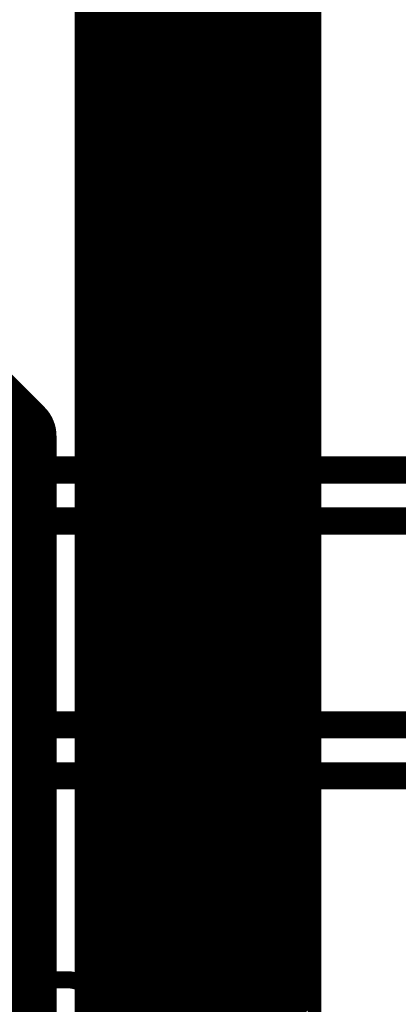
# Model space of a CAD drawing. Extents: x -13 to 79, y -40 to 78.
# Tile 82 of 96: x 39.4 to 42.23, y 33.22 to 40.58. Entities that reach past the tile are written whole.
import ezdxf

# ---------------------------------------------------------------- set-up
doc = ezdxf.new("R2010")
doc.units = 0
for name, color, linetype in [('1', 22, 'CONTINUOUS'), ('16', 175, 'CONTINUOUS'), ('18', 82, 'CONTINUOUS'), ('21', 253, 'CONTINUOUS'), ('22', 140, 'CONTINUOUS')]:
    doc.layers.add(name, color=color, linetype=linetype)

# ---------------------------------------------------------------- blocks, each defined once
blk = doc.blocks.new('ROUNDV')
at = {"const_width": 0.5}
blk.add_lwpolyline([(0, -0.25, 1), (0, 0.25, 1), (0, -0.25)], format="xyb", dxfattribs=at)

msp = doc.modelspace()

# ---------------------------------------------------------------- linework, layer by layer
at = {"layer": '1', "const_width": 0.6096}
for points in [[(38.1, 38.735), (39.37, 37.465)], [(39.37, 37.465), (39.37, 30.4165)]]:
    msp.add_lwpolyline(points, dxfattribs=at)
at = {"layer": '1', "const_width": 0.3048}
for points in [[(39.5224, 37.465, 1), (39.2176, 37.465)], [(39.2622, 37.3572, 1), (39.4778, 37.5728)]]:
    msp.add_lwpolyline(points, format="xyb", dxfattribs=at)
at = {"layer": '16', "const_width": 0.2032}
for points in [[(35.1155, 37.211), (60.071, 37.211)], [(35.306, 36.83), (60.2615, 36.83)], [(50.3555, 35.306), (37.4015, 35.306)], [(37.592, 34.925), (50.165, 34.925)]]:
    msp.add_lwpolyline(points, dxfattribs=at)
at = {"layer": '21', "const_width": 0.1016}
for points in [[(39.8606, 40.6028), (41.602, 42.3442)], [(39.8606, 40.4614), (41.602, 42.2028)], [(39.8606, 40.32), (41.602, 42.0614)], [(39.8606, 40.1786), (41.602, 41.9199)], [(39.8606, 40.0371), (41.602, 41.7785)], [(39.8606, 39.8957), (41.602, 41.6371)], [(39.8606, 39.7543), (41.602, 41.4957)], [(39.8606, 39.6129), (41.602, 41.3542)], [(39.8606, 39.4715), (41.602, 41.2128)], [(39.8606, 39.33), (41.602, 41.0714)], [(39.8606, 39.1886), (41.602, 40.93)], [(39.8606, 39.0472), (41.602, 40.7886)], [(39.8606, 40.6028), (39.8606, 40.7443)], [(39.8606, 38.9058), (41.602, 40.6471)], [(39.8606, 40.4614), (39.8606, 40.6028)], [(41.602, 40.6471), (41.602, 40.5057)], [(39.8606, 38.7644), (41.602, 40.5057)], [(41.602, 40.5057), (41.602, 40.3643)], [(39.8606, 40.32), (39.8606, 40.4614)], [(39.8606, 38.6229), (41.602, 40.3643)], [(41.602, 40.3643), (41.602, 40.2229)], [(39.8606, 40.1786), (39.8606, 40.32)], [(39.8606, 38.4815), (41.602, 40.2229)], [(41.602, 40.2229), (41.602, 40.0815)], [(39.8606, 40.0371), (39.8606, 40.1786)], [(39.8606, 38.3401), (41.602, 40.0815)], [(41.602, 40.0815), (41.602, 39.94)], [(39.8606, 39.8957), (39.8606, 40.0371)], [(39.8606, 38.1987), (41.602, 39.94)], [(41.602, 39.94), (41.602, 39.7986)], [(39.8606, 39.7543), (39.8606, 39.8957)], [(39.8606, 38.0572), (41.602, 39.7986)], [(41.602, 39.7986), (41.602, 39.6572)], [(39.8606, 39.6129), (39.8606, 39.7543)], [(39.8606, 37.9158), (41.602, 39.6572)], [(41.602, 39.6572), (41.602, 39.5158)], [(39.8606, 39.4715), (39.8606, 39.6129)], [(39.8606, 37.7744), (41.602, 39.5158)], [(41.602, 39.5158), (41.602, 39.3743)], [(39.8606, 39.33), (39.8606, 39.4715)], [(39.8606, 37.633), (41.602, 39.3743)], [(39.8606, 39.1886), (39.8606, 39.33)], [(41.602, 39.3743), (41.602, 39.2329)], [(39.8606, 37.4916), (41.602, 39.2329)], [(39.8606, 39.0472), (39.8606, 39.1886)], [(41.602, 39.2329), (41.602, 39.0915)], [(39.8606, 37.3501), (41.602, 39.0915)], [(39.8606, 38.9058), (39.8606, 39.0472)], [(41.602, 39.0915), (41.602, 38.9501)], [(39.8606, 37.2087), (41.602, 38.9501)], [(39.8606, 38.7644), (39.8606, 38.9058)], [(41.602, 38.9501), (41.602, 38.8087)], [(39.8606, 37.0673), (41.602, 38.8087)], [(39.8606, 38.6229), (39.8606, 38.7644)], [(41.602, 38.8087), (41.602, 38.6672)], [(39.8606, 36.9259), (41.602, 38.6672)], [(41.602, 38.6672), (41.602, 38.5258)], [(39.8606, 38.4815), (39.8606, 38.6229)], [(39.8606, 36.7844), (41.602, 38.5258)], [(41.602, 38.5258), (41.602, 38.3844)], [(39.8606, 38.3401), (39.8606, 38.4815)], [(39.8606, 36.643), (41.602, 38.3844)], [(41.602, 38.3844), (41.602, 38.243)], [(39.8606, 38.1987), (39.8606, 38.3401)], [(39.8606, 36.5016), (41.602, 38.243)], [(41.602, 38.243), (41.602, 38.1016)], [(39.8606, 38.0572), (39.8606, 38.1987)], [(39.8606, 36.3602), (41.602, 38.1016)], [(41.602, 38.1016), (41.602, 37.9601)], [(39.8606, 37.9158), (39.8606, 38.0572)], [(39.8606, 36.2188), (41.602, 37.9601)], [(41.602, 37.9601), (41.602, 37.8187)], [(39.8606, 37.7744), (39.8606, 37.9158)], [(39.8606, 36.0773), (41.602, 37.8187)], [(41.602, 37.8187), (41.602, 37.6773)], [(39.8606, 37.633), (39.8606, 37.7744)], [(39.8606, 35.9359), (41.602, 37.6773)], [(39.8606, 37.4916), (39.8606, 37.633)], [(41.602, 37.6773), (41.602, 37.5359)], [(39.8606, 35.7945), (41.602, 37.5359)], [(39.8606, 37.3501), (39.8606, 37.4916)], [(41.602, 37.5359), (41.602, 37.3944)], [(39.8606, 35.6531), (41.602, 37.3944)], [(39.8606, 37.2087), (39.8606, 37.3501)], [(41.602, 37.3944), (41.602, 37.253)], [(39.8606, 35.5117), (41.602, 37.253)], [(39.8606, 37.0673), (39.8606, 37.2087)], [(41.602, 37.253), (41.602, 37.1116)], [(39.8606, 35.3702), (41.602, 37.1116)], [(39.8606, 36.9259), (39.8606, 37.0673)], [(41.602, 37.1116), (41.602, 36.9702)], [(39.8606, 35.2288), (41.602, 36.9702)], [(41.602, 36.9702), (41.602, 36.8288)], [(39.8606, 36.7844), (39.8606, 36.9259)], [(39.8606, 35.0874), (41.602, 36.8288)], [(41.602, 36.8288), (41.602, 36.6873)], [(39.8606, 36.643), (39.8606, 36.7844)], [(39.8606, 34.946), (41.602, 36.6873)], [(41.602, 36.6873), (41.602, 36.5459)], [(39.8606, 36.5016), (39.8606, 36.643)], [(39.8606, 34.8045), (41.602, 36.5459)], [(41.602, 36.5459), (41.602, 36.4045)], [(39.8606, 36.3602), (39.8606, 36.5016)], [(39.8606, 34.6631), (41.602, 36.4045)], [(41.602, 36.4045), (41.602, 36.2631)], [(39.8606, 36.2188), (39.8606, 36.3602)], [(39.8606, 34.5217), (41.602, 36.2631)], [(41.602, 36.2631), (41.602, 36.1217)], [(39.8606, 36.0773), (39.8606, 36.2188)], [(39.8606, 34.3803), (41.602, 36.1217)], [(41.602, 36.1217), (41.602, 35.9802)], [(39.8606, 35.9359), (39.8606, 36.0773)], [(39.8606, 34.2389), (41.602, 35.9802)], [(41.602, 35.9802), (41.602, 35.8388)], [(39.8606, 35.7945), (39.8606, 35.9359)], [(39.8606, 34.0974), (41.602, 35.8388)], [(39.8606, 35.6531), (39.8606, 35.7945)], [(41.602, 35.8388), (41.602, 35.6974)], [(39.8606, 33.956), (41.602, 35.6974)], [(39.8606, 35.5117), (39.8606, 35.6531)], [(41.602, 35.6974), (41.602, 35.556)], [(39.8606, 33.8146), (41.602, 35.556)], [(39.8606, 35.3702), (39.8606, 35.5117)], [(41.602, 35.556), (41.602, 35.4145)], [(39.8606, 33.6732), (41.602, 35.4145)], [(39.8606, 35.2288), (39.8606, 35.3702)], [(41.602, 35.4145), (41.602, 35.2731)], [(39.8606, 33.5318), (41.602, 35.2731)], [(39.8606, 35.0874), (39.8606, 35.2288)], [(41.602, 35.2731), (41.602, 35.1317)], [(39.8606, 33.3903), (41.602, 35.1317)], [(41.602, 35.1317), (41.602, 34.9903)], [(39.8606, 34.946), (39.8606, 35.0874)], [(39.8606, 33.2489), (41.602, 34.9903)], [(41.602, 34.9903), (41.602, 34.8489)], [(39.8606, 34.8045), (39.8606, 34.946)], [(39.8606, 33.1075), (41.602, 34.8489)], [(41.602, 34.8489), (41.602, 34.7074)], [(39.8606, 34.6631), (39.8606, 34.8045)], [(39.8606, 32.9661), (41.602, 34.7074)], [(41.602, 34.7074), (41.602, 34.566)], [(39.8606, 34.5217), (39.8606, 34.6631)], [(39.8606, 32.8246), (41.602, 34.566)], [(41.602, 34.566), (41.602, 34.4246)], [(39.8606, 34.3803), (39.8606, 34.5217)], [(39.8606, 32.6832), (41.602, 34.4246)], [(41.602, 34.4246), (41.602, 34.2832)], [(39.8606, 34.2389), (39.8606, 34.3803)], [(39.8606, 32.5418), (41.602, 34.2832)], [(41.602, 34.2832), (41.602, 34.1418)], [(39.8606, 34.0974), (39.8606, 34.2389)], [(39.8606, 32.4004), (41.602, 34.1418)], [(41.602, 34.1418), (41.602, 34.0003)], [(39.8606, 33.956), (39.8606, 34.0974)], [(39.8606, 32.259), (41.602, 34.0003)], [(39.8606, 33.8146), (39.8606, 33.956)], [(41.602, 34.0003), (41.602, 33.8589)], [(39.8606, 32.1175), (41.602, 33.8589)], [(39.8606, 33.6732), (39.8606, 33.8146)], [(41.602, 33.8589), (41.602, 33.7175)], [(39.8606, 31.9761), (41.602, 33.7175)], [(39.8606, 33.5318), (39.8606, 33.6732)], [(41.602, 33.7175), (41.602, 33.5761)], [(39.8606, 31.8347), (41.602, 33.5761)], [(39.8606, 33.3903), (39.8606, 33.5318)], [(41.602, 33.5761), (41.602, 33.4347)], [(39.8606, 31.6933), (41.602, 33.4347)], [(39.8606, 33.2489), (39.8606, 33.3903)], [(41.602, 33.4347), (41.602, 33.2932)], [(39.8606, 31.5519), (41.602, 33.2932)], [(41.602, 33.2932), (41.602, 33.1518)], [(39.8606, 33.1075), (39.8606, 33.2489)]]:
    msp.add_lwpolyline(points, dxfattribs=at)
at = {"layer": '21'}
for points, const_width in [([(39.8352, 40.6028, 1), (39.886, 40.6028)], 0.0508), ([(39.8427, 40.6208, 1), (39.8786, 40.5849)], 0.0508), ([(41.6274, 40.5057, 1), (41.5766, 40.5057)], 0.0508), ([(41.62, 40.4878, 1), (41.584, 40.5237)], 0.0508), ([(39.886, 40.4614, 1), (39.8352, 40.4614)], 0.0508), ([(39.8427, 40.4794, 1), (39.8786, 40.4434)], 0.0508), ([(39.8352, 40.4614, 1), (39.886, 40.4614)], 0.0508), ([(41.5766, 40.5057, 1), (41.6274, 40.5057)], 0.0508), ([(41.6274, 40.3643, 1), (41.5766, 40.3643)], 0.0508), ([(41.62, 40.3463, 1), (41.584, 40.3823)], 0.0508), ([(39.886, 40.32, 1), (39.8352, 40.32)], 0.0508), ([(39.8352, 40.32, 1), (39.886, 40.32)], 0.0508), ([(39.8427, 40.3379, 1), (39.8786, 40.302)], 0.0508), ([(41.5766, 40.3643, 1), (41.6274, 40.3643)], 0.0508), ([(41.6274, 40.2229, 1), (41.5766, 40.2229)], 0.0508), ([(41.62, 40.2049, 1), (41.584, 40.2408)], 0.0508), ([(39.886, 40.1786, 1), (39.8352, 40.1786)], 0.0508), ([(39.8352, 40.1786, 1), (39.886, 40.1786)], 0.0508), ([(39.8427, 40.1965, 1), (39.8786, 40.1606)], 0.0508), ([(41.5766, 40.2229, 1), (41.6274, 40.2229)], 0.0508), ([(41.6274, 40.0815, 1), (41.5766, 40.0815)], 0.0508), ([(41.62, 40.0635, 1), (41.584, 40.0994)], 0.0508), ([(39.886, 40.0371, 1), (39.8352, 40.0371)], 0.0508), ([(39.8352, 40.0371, 1), (39.886, 40.0371)], 0.0508), ([(39.8427, 40.0551, 1), (39.8786, 40.0192)], 0.0508), ([(41.5766, 40.0815, 1), (41.6274, 40.0815)], 0.0508), ([(41.6274, 39.94, 1), (41.5766, 39.94)], 0.0508), ([(41.5766, 39.94, 1), (41.6274, 39.94)], 0.0508), ([(41.62, 39.9221, 1), (41.584, 39.958)], 0.0508), ([(39.886, 39.8957, 1), (39.8352, 39.8957)], 0.0508), ([(39.8352, 39.8957, 1), (39.886, 39.8957)], 0.0508), ([(39.8427, 39.9137, 1), (39.8786, 39.8778)], 0.0508), ([(41.6274, 39.7986, 1), (41.5766, 39.7986)], 0.0508), ([(41.5766, 39.7986, 1), (41.6274, 39.7986)], 0.0508), ([(41.62, 39.7806, 1), (41.584, 39.8166)], 0.0508), ([(39.886, 39.7543, 1), (39.8352, 39.7543)], 0.0508), ([(39.8427, 39.7723, 1), (39.8786, 39.7363)], 0.0508), ([(39.8352, 39.7543, 1), (39.886, 39.7543)], 0.0508), ([(41.6274, 39.6572, 1), (41.5766, 39.6572)], 0.0508), ([(41.5766, 39.6572, 1), (41.6274, 39.6572)], 0.0508), ([(41.62, 39.6392, 1), (41.584, 39.6752)], 0.0508), ([(39.886, 39.6129, 1), (39.8352, 39.6129)], 0.0508), ([(39.8352, 39.6129, 1), (39.886, 39.6129)], 0.0508), ([(39.8427, 39.6308, 1), (39.8786, 39.5949)], 0.0508), ([(41.6274, 39.5158, 1), (41.5766, 39.5158)], 0.0508), ([(41.5766, 39.5158, 1), (41.6274, 39.5158)], 0.0508), ([(41.62, 39.4978, 1), (41.584, 39.5337)], 0.0508), ([(39.886, 39.4715, 1), (39.8352, 39.4715)], 0.0508), ([(39.8352, 39.4715, 1), (39.886, 39.4715)], 0.0508), ([(39.8427, 39.4894, 1), (39.8786, 39.4535)], 0.0508), ([(39.886, 39.33, 1), (39.8352, 39.33)], 0.0508), ([(41.6274, 39.3743, 1), (41.5766, 39.3743)], 0.0508), ([(41.5766, 39.3743, 1), (41.6274, 39.3743)], 0.0508), ([(41.62, 39.3564, 1), (41.584, 39.3923)], 0.0508), ([(39.8352, 39.33, 1), (39.886, 39.33)], 0.0508), ([(39.8427, 39.348, 1), (39.8786, 39.3121)], 0.0508), ([(39.886, 39.1886, 1), (39.8352, 39.1886)], 0.0508), ([(39.8427, 39.2066, 1), (39.8786, 39.1706)], 0.0508), ([(41.6274, 39.2329, 1), (41.5766, 39.2329)], 0.0508), ([(41.5766, 39.2329, 1), (41.6274, 39.2329)], 0.0508), ([(41.62, 39.215, 1), (41.584, 39.2509)], 0.0508), ([(39.8352, 39.1886, 1), (39.886, 39.1886)], 0.0508), ([(39.886, 39.0472, 1), (39.8352, 39.0472)], 0.0508), ([(39.8427, 39.0652, 1), (39.8786, 39.0292)], 0.0508), ([(41.6274, 39.0915, 1), (41.5766, 39.0915)], 0.0508), ([(41.5766, 39.0915, 1), (41.6274, 39.0915)], 0.0508), ([(41.62, 39.0735, 1), (41.584, 39.1095)], 0.0508), ([(39.8352, 39.0472, 1), (39.886, 39.0472)], 0.0508), ([(39.886, 38.9058, 1), (39.8352, 38.9058)], 0.0508), ([(39.8427, 38.9237, 1), (39.8786, 38.8878)], 0.0508), ([(41.6274, 38.9501, 1), (41.5766, 38.9501)], 0.0508), ([(41.5766, 38.9501, 1), (41.6274, 38.9501)], 0.0508), ([(41.62, 38.9321, 1), (41.584, 38.968)], 0.0508), ([(39.8352, 38.9058, 1), (39.886, 38.9058)], 0.0508), ([(39.886, 38.7644, 1), (39.8352, 38.7644)], 0.0508), ([(39.8352, 38.7644, 1), (39.886, 38.7644)], 0.0508), ([(39.8427, 38.7823, 1), (39.8786, 38.7464)], 0.0508), ([(41.6274, 38.8087, 1), (41.5766, 38.8087)], 0.0508), ([(41.5766, 38.8087, 1), (41.6274, 38.8087)], 0.0508), ([(41.62, 38.7907, 1), (41.584, 38.8266)], 0.0508), ([(41.6274, 38.6672, 1), (41.5766, 38.6672)], 0.0508), ([(41.62, 38.6493, 1), (41.584, 38.6852)], 0.0508), ([(39.886, 38.6229, 1), (39.8352, 38.6229)], 0.0508), ([(39.8352, 38.6229, 1), (39.886, 38.6229)], 0.0508), ([(39.8427, 38.6409, 1), (39.8786, 38.605)], 0.0508), ([(41.5766, 38.6672, 1), (41.6274, 38.6672)], 0.0508), ([(41.6274, 38.5258, 1), (41.5766, 38.5258)], 0.0508), ([(41.62, 38.5079, 1), (41.584, 38.5438)], 0.0508), ([(39.886, 38.4815, 1), (39.8352, 38.4815)], 0.0508), ([(39.8427, 38.4995, 1), (39.8786, 38.4635)], 0.0508), ([(39.8352, 38.4815, 1), (39.886, 38.4815)], 0.0508), ([(41.5766, 38.5258, 1), (41.6274, 38.5258)], 0.0508), ([(41.6274, 38.3844, 1), (41.5766, 38.3844)], 0.0508), ([(41.62, 38.3664, 1), (41.584, 38.4024)], 0.0508), ([(39.886, 38.3401, 1), (39.8352, 38.3401)], 0.0508), ([(39.8352, 38.3401, 1), (39.886, 38.3401)], 0.0508), ([(39.8427, 38.358, 1), (39.8786, 38.3221)], 0.0508), ([(41.5766, 38.3844, 1), (41.6274, 38.3844)], 0.0508), ([(41.6274, 38.243, 1), (41.5766, 38.243)], 0.0508), ([(41.62, 38.225, 1), (41.584, 38.2609)], 0.0508), ([(39.886, 38.1987, 1), (39.8352, 38.1987)], 0.0508), ([(39.8352, 38.1987, 1), (39.886, 38.1987)], 0.0508), ([(39.8427, 38.2166, 1), (39.8786, 38.1807)], 0.0508), ([(41.5766, 38.243, 1), (41.6274, 38.243)], 0.0508), ([(41.6274, 38.1016, 1), (41.5766, 38.1016)], 0.0508), ([(41.5766, 38.1016, 1), (41.6274, 38.1016)], 0.0508), ([(41.62, 38.0836, 1), (41.584, 38.1195)], 0.0508), ([(39.886, 38.0572, 1), (39.8352, 38.0572)], 0.0508), ([(39.8352, 38.0572, 1), (39.886, 38.0572)], 0.0508), ([(39.8427, 38.0752, 1), (39.8786, 38.0393)], 0.0508), ([(41.6274, 37.9601, 1), (41.5766, 37.9601)], 0.0508), ([(41.5766, 37.9601, 1), (41.6274, 37.9601)], 0.0508), ([(41.62, 37.9422, 1), (41.584, 37.9781)], 0.0508), ([(39.886, 37.9158, 1), (39.8352, 37.9158)], 0.0508), ([(39.8352, 37.9158, 1), (39.886, 37.9158)], 0.0508), ([(39.8427, 37.9338, 1), (39.8786, 37.8979)], 0.0508), ([(41.6274, 37.8187, 1), (41.5766, 37.8187)], 0.0508), ([(41.5766, 37.8187, 1), (41.6274, 37.8187)], 0.0508), ([(41.62, 37.8007, 1), (41.584, 37.8367)], 0.0508), ([(39.886, 37.7744, 1), (39.8352, 37.7744)], 0.0508), ([(39.8427, 37.7924, 1), (39.8786, 37.7564)], 0.0508), ([(39.8352, 37.7744, 1), (39.886, 37.7744)], 0.0508), ([(39.886, 37.633, 1), (39.8352, 37.633)], 0.0508), ([(41.6274, 37.6773, 1), (41.5766, 37.6773)], 0.0508), ([(41.5766, 37.6773, 1), (41.6274, 37.6773)], 0.0508), ([(41.62, 37.6593, 1), (41.584, 37.6953)], 0.0508), ([(39.8352, 37.633, 1), (39.886, 37.633)], 0.0508), ([(39.8427, 37.6509, 1), (39.8786, 37.615)], 0.0508), ([(39.886, 37.4916, 1), (39.8352, 37.4916)], 0.0508), ([(41.6274, 37.5359, 1), (41.5766, 37.5359)], 0.0508), ([(41.5766, 37.5359, 1), (41.6274, 37.5359)], 0.0508), ([(41.62, 37.5179, 1), (41.584, 37.5538)], 0.0508), ([(39.8352, 37.4916, 1), (39.886, 37.4916)], 0.0508), ([(39.8427, 37.5095, 1), (39.8786, 37.4736)], 0.0508), ([(39.886, 37.3501, 1), (39.8352, 37.3501)], 0.0508), ([(39.8427, 37.3681, 1), (39.8786, 37.3322)], 0.0508), ([(41.6274, 37.3944, 1), (41.5766, 37.3944)], 0.0508), ([(41.5766, 37.3944, 1), (41.6274, 37.3944)], 0.0508), ([(41.62, 37.3765, 1), (41.584, 37.4124)], 0.0508), ([(39.8352, 37.3501, 1), (39.886, 37.3501)], 0.0508), ([(39.886, 37.2087, 1), (39.8352, 37.2087)], 0.0508), ([(39.8427, 37.2267, 1), (39.8786, 37.1907)], 0.0508), ([(41.6274, 37.253, 1), (41.5766, 37.253)], 0.0508), ([(41.5766, 37.253, 1), (41.6274, 37.253)], 0.0508), ([(41.62, 37.2351, 1), (41.584, 37.271)], 0.0508), ([(39.8352, 37.2087, 1), (39.886, 37.2087)], 0.0508), ([(39.886, 37.0673, 1), (39.8352, 37.0673)], 0.0508), ([(39.8427, 37.0853, 1), (39.8786, 37.0493)], 0.0508), ([(41.6274, 37.1116, 1), (41.5766, 37.1116)], 0.0508), ([(41.5766, 37.1116, 1), (41.6274, 37.1116)], 0.0508), ([(41.62, 37.0936, 1), (41.584, 37.1296)], 0.0508), ([(39.8352, 37.0673, 1), (39.886, 37.0673)], 0.0508), ([(41.6274, 36.9702, 1), (41.5766, 36.9702)], 0.0508), ([(41.62, 36.9522, 1), (41.584, 36.9881)], 0.0508), ([(39.886, 36.9259, 1), (39.8352, 36.9259)], 0.0508), ([(39.8352, 36.9259, 1), (39.886, 36.9259)], 0.0508), ([(39.8427, 36.9438, 1), (39.8786, 36.9079)], 0.0508), ([(41.5766, 36.9702, 1), (41.6274, 36.9702)], 0.0508), ([(41.6274, 36.8288, 1), (41.5766, 36.8288)], 0.0508), ([(41.62, 36.8108, 1), (41.584, 36.8467)], 0.0508), ([(39.886, 36.7844, 1), (39.8352, 36.7844)], 0.0508), ([(39.8352, 36.7844, 1), (39.886, 36.7844)], 0.0508), ([(39.8427, 36.8024, 1), (39.8786, 36.7665)], 0.0508), ([(41.5766, 36.8288, 1), (41.6274, 36.8288)], 0.0508), ([(41.6274, 36.6873, 1), (41.5766, 36.6873)], 0.0508), ([(41.62, 36.6694, 1), (41.584, 36.7053)], 0.0508), ([(39.886, 36.643, 1), (39.8352, 36.643)], 0.0508), ([(39.8352, 36.643, 1), (39.886, 36.643)], 0.0508), ([(39.8427, 36.661, 1), (39.8786, 36.6251)], 0.0508), ([(41.5766, 36.6873, 1), (41.6274, 36.6873)], 0.0508), ([(41.6274, 36.5459, 1), (41.5766, 36.5459)], 0.0508), ([(41.62, 36.528, 1), (41.584, 36.5639)], 0.0508), ([(39.886, 36.5016, 1), (39.8352, 36.5016)], 0.0508), ([(39.8427, 36.5196, 1), (39.8786, 36.4836)], 0.0508), ([(39.8352, 36.5016, 1), (39.886, 36.5016)], 0.0508), ([(41.5766, 36.5459, 1), (41.6274, 36.5459)], 0.0508), ([(41.6274, 36.4045, 1), (41.5766, 36.4045)], 0.0508), ([(41.62, 36.3865, 1), (41.584, 36.4225)], 0.0508), ([(39.886, 36.3602, 1), (39.8352, 36.3602)], 0.0508), ([(39.8352, 36.3602, 1), (39.886, 36.3602)], 0.0508), ([(39.8427, 36.3781, 1), (39.8786, 36.3422)], 0.0508), ([(41.5766, 36.4045, 1), (41.6274, 36.4045)], 0.0508), ([(41.6274, 36.2631, 1), (41.5766, 36.2631)], 0.0508), ([(41.5766, 36.2631, 1), (41.6274, 36.2631)], 0.0508), ([(41.62, 36.2451, 1), (41.584, 36.281)], 0.0508), ([(39.886, 36.2188, 1), (39.8352, 36.2188)], 0.0508), ([(39.8352, 36.2188, 1), (39.886, 36.2188)], 0.0508), ([(39.8427, 36.2367, 1), (39.8786, 36.2008)], 0.0508), ([(41.6274, 36.1217, 1), (41.5766, 36.1217)], 0.0508), ([(41.5766, 36.1217, 1), (41.6274, 36.1217)], 0.0508), ([(41.62, 36.1037, 1), (41.584, 36.1396)], 0.0508), ([(39.886, 36.0773, 1), (39.8352, 36.0773)], 0.0508), ([(39.8352, 36.0773, 1), (39.886, 36.0773)], 0.0508), ([(39.8427, 36.0953, 1), (39.8786, 36.0594)], 0.0508), ([(41.6274, 35.9802, 1), (41.5766, 35.9802)], 0.0508), ([(41.5766, 35.9802, 1), (41.6274, 35.9802)], 0.0508), ([(41.62, 35.9623, 1), (41.584, 35.9982)], 0.0508), ([(39.886, 35.9359, 1), (39.8352, 35.9359)], 0.0508), ([(39.8352, 35.9359, 1), (39.886, 35.9359)], 0.0508), ([(39.8427, 35.9539, 1), (39.8786, 35.918)], 0.0508), ([(39.886, 35.7945, 1), (39.8352, 35.7945)], 0.0508), ([(41.6274, 35.8388, 1), (41.5766, 35.8388)], 0.0508), ([(41.5766, 35.8388, 1), (41.6274, 35.8388)], 0.0508), ([(41.62, 35.8208, 1), (41.584, 35.8568)], 0.0508), ([(39.8427, 35.8125, 1), (39.8786, 35.7765)], 0.0508), ([(39.8352, 35.7945, 1), (39.886, 35.7945)], 0.0508), ([(39.886, 35.6531, 1), (39.8352, 35.6531)], 0.0508), ([(39.8427, 35.671, 1), (39.8786, 35.6351)], 0.0508), ([(41.6274, 35.6974, 1), (41.5766, 35.6974)], 0.0508), ([(41.5766, 35.6974, 1), (41.6274, 35.6974)], 0.0508), ([(41.62, 35.6794, 1), (41.584, 35.7154)], 0.0508), ([(39.8352, 35.6531, 1), (39.886, 35.6531)], 0.0508), ([(39.886, 35.5117, 1), (39.8352, 35.5117)], 0.0508), ([(39.8427, 35.5296, 1), (39.8786, 35.4937)], 0.0508), ([(41.6274, 35.556, 1), (41.5766, 35.556)], 0.0508), ([(41.5766, 35.556, 1), (41.6274, 35.556)], 0.0508), ([(41.62, 35.538, 1), (41.584, 35.5739)], 0.0508), ([(39.8352, 35.5117, 1), (39.886, 35.5117)], 0.0508), ([(39.886, 35.3702, 1), (39.8352, 35.3702)], 0.0508), ([(39.8427, 35.3882, 1), (39.8786, 35.3523)], 0.0508), ([(41.6274, 35.4145, 1), (41.5766, 35.4145)], 0.0508), ([(41.5766, 35.4145, 1), (41.6274, 35.4145)], 0.0508), ([(41.62, 35.3966, 1), (41.584, 35.4325)], 0.0508), ([(39.8352, 35.3702, 1), (39.886, 35.3702)], 0.0508), ([(39.886, 35.2288, 1), (39.8352, 35.2288)], 0.0508), ([(39.8427, 35.2468, 1), (39.8786, 35.2108)], 0.0508), ([(39.8352, 35.2288, 1), (39.886, 35.2288)], 0.0508), ([(41.6274, 35.2731, 1), (41.5766, 35.2731)], 0.0508), ([(41.5766, 35.2731, 1), (41.6274, 35.2731)], 0.0508), ([(41.62, 35.2552, 1), (41.584, 35.2911)], 0.0508), ([(41.6274, 35.1317, 1), (41.5766, 35.1317)], 0.0508), ([(41.62, 35.1137, 1), (41.584, 35.1497)], 0.0508), ([(39.886, 35.0874, 1), (39.8352, 35.0874)], 0.0508), ([(39.8427, 35.1054, 1), (39.8786, 35.0694)], 0.0508), ([(39.8352, 35.0874, 1), (39.886, 35.0874)], 0.0508), ([(41.5766, 35.1317, 1), (41.6274, 35.1317)], 0.0508), ([(41.6274, 34.9903, 1), (41.5766, 34.9903)], 0.0508), ([(41.62, 34.9723, 1), (41.584, 35.0082)], 0.0508), ([(39.886, 34.946, 1), (39.8352, 34.946)], 0.0508), ([(39.8352, 34.946, 1), (39.886, 34.946)], 0.0508), ([(39.8427, 34.9639, 1), (39.8786, 34.928)], 0.0508), ([(41.5766, 34.9903, 1), (41.6274, 34.9903)], 0.0508), ([(41.6274, 34.8489, 1), (41.5766, 34.8489)], 0.0508), ([(41.62, 34.8309, 1), (41.584, 34.8668)], 0.0508), ([(39.886, 34.8045, 1), (39.8352, 34.8045)], 0.0508), ([(39.8352, 34.8045, 1), (39.886, 34.8045)], 0.0508), ([(39.8427, 34.8225, 1), (39.8786, 34.7866)], 0.0508), ([(41.5766, 34.8489, 1), (41.6274, 34.8489)], 0.0508), ([(41.6274, 34.7074, 1), (41.5766, 34.7074)], 0.0508), ([(41.62, 34.6895, 1), (41.584, 34.7254)], 0.0508), ([(39.886, 34.6631, 1), (39.8352, 34.6631)], 0.0508), ([(39.8352, 34.6631, 1), (39.886, 34.6631)], 0.0508), ([(39.8427, 34.6811, 1), (39.8786, 34.6452)], 0.0508), ([(41.5766, 34.7074, 1), (41.6274, 34.7074)], 0.0508), ([(41.6274, 34.566, 1), (41.5766, 34.566)], 0.0508), ([(41.62, 34.5481, 1), (41.584, 34.584)], 0.0508), ([(39.886, 34.5217, 1), (39.8352, 34.5217)], 0.0508), ([(39.8427, 34.5397, 1), (39.8786, 34.5037)], 0.0508), ([(39.8352, 34.5217, 1), (39.886, 34.5217)], 0.0508), ([(41.5766, 34.566, 1), (41.6274, 34.566)], 0.0508), ([(41.6274, 34.4246, 1), (41.5766, 34.4246)], 0.0508), ([(41.5766, 34.4246, 1), (41.6274, 34.4246)], 0.0508), ([(41.62, 34.4066, 1), (41.584, 34.4426)], 0.0508), ([(39.886, 34.3803, 1), (39.8352, 34.3803)], 0.0508), ([(39.8427, 34.3983, 1), (39.8786, 34.3623)], 0.0508), ([(39.8352, 34.3803, 1), (39.886, 34.3803)], 0.0508), ([(41.6274, 34.2832, 1), (41.5766, 34.2832)], 0.0508), ([(41.5766, 34.2832, 1), (41.6274, 34.2832)], 0.0508), ([(41.62, 34.2652, 1), (41.584, 34.3011)], 0.0508), ([(39.886, 34.2389, 1), (39.8352, 34.2389)], 0.0508), ([(39.8352, 34.2389, 1), (39.886, 34.2389)], 0.0508), ([(39.8427, 34.2568, 1), (39.8786, 34.2209)], 0.0508), ([(41.6274, 34.1418, 1), (41.5766, 34.1418)], 0.0508), ([(41.5766, 34.1418, 1), (41.6274, 34.1418)], 0.0508), ([(41.62, 34.1238, 1), (41.584, 34.1597)], 0.0508), ([(39.886, 34.0974, 1), (39.8352, 34.0974)], 0.0508), ([(39.8352, 34.0974, 1), (39.886, 34.0974)], 0.0508), ([(39.8427, 34.1154, 1), (39.8786, 34.0795)], 0.0508), ([(39.886, 33.956, 1), (39.8352, 33.956)], 0.0508), ([(41.6274, 34.0003, 1), (41.5766, 34.0003)], 0.0508), ([(41.5766, 34.0003, 1), (41.6274, 34.0003)], 0.0508), ([(41.62, 33.9824, 1), (41.584, 34.0183)], 0.0508), ([(39.8352, 33.956, 1), (39.886, 33.956)], 0.0508), ([(39.8427, 33.974, 1), (39.8786, 33.9381)], 0.0508), ([(32.385, 3.175, 0.4142), (61.595, 32.385)], 3.048), ([(39.886, 33.8146, 1), (39.8352, 33.8146)], 0.0508), ([(39.8427, 33.8326, 1), (39.8786, 33.7966)], 0.0508), ([(41.6274, 33.8589, 1), (41.5766, 33.8589)], 0.0508), ([(41.5766, 33.8589, 1), (41.6274, 33.8589)], 0.0508), ([(41.62, 33.8409, 1), (41.584, 33.8769)], 0.0508), ([(39.8352, 33.8146, 1), (39.886, 33.8146)], 0.0508), ([(39.886, 33.6732, 1), (39.8352, 33.6732)], 0.0508), ([(39.8427, 33.6911, 1), (39.8786, 33.6552)], 0.0508), ([(41.6274, 33.7175, 1), (41.5766, 33.7175)], 0.0508), ([(41.5766, 33.7175, 1), (41.6274, 33.7175)], 0.0508), ([(41.62, 33.6995, 1), (41.584, 33.7355)], 0.0508), ([(39.8352, 33.6732, 1), (39.886, 33.6732)], 0.0508), ([(39.886, 33.5318, 1), (39.8352, 33.5318)], 0.0508), ([(39.8427, 33.5497, 1), (39.8786, 33.5138)], 0.0508), ([(41.6274, 33.5761, 1), (41.5766, 33.5761)], 0.0508), ([(41.5766, 33.5761, 1), (41.6274, 33.5761)], 0.0508), ([(41.62, 33.5581, 1), (41.584, 33.594)], 0.0508), ([(39.8352, 33.5318, 1), (39.886, 33.5318)], 0.0508), ([(39.886, 33.3903, 1), (39.8352, 33.3903)], 0.0508), ([(39.8352, 33.3903, 1), (39.886, 33.3903)], 0.0508), ([(39.8427, 33.4083, 1), (39.8786, 33.3724)], 0.0508), ([(41.6274, 33.4347, 1), (41.5766, 33.4347)], 0.0508), ([(41.5766, 33.4347, 1), (41.6274, 33.4347)], 0.0508), ([(41.62, 33.4167, 1), (41.584, 33.4526)], 0.0508), ([(41.6274, 33.2932, 1), (41.5766, 33.2932)], 0.0508), ([(41.62, 33.2753, 1), (41.584, 33.3112)], 0.0508), ([(39.886, 33.2489, 1), (39.8352, 33.2489)], 0.0508), ([(39.8427, 33.2669, 1), (39.8786, 33.2309)], 0.0508), ([(39.8352, 33.2489, 1), (39.886, 33.2489)], 0.0508), ([(41.5766, 33.2932, 1), (41.6274, 33.2932)], 0.0508)]:
    msp.add_lwpolyline(points, format="xyb", dxfattribs=dict(at, const_width=const_width))
at = {"layer": '22', "const_width": 0.127}
msp.add_lwpolyline([(39.751, 33.401), (37.465, 33.401)], dxfattribs=at)
at = {"layer": '22'}
for points, const_width in [([(39.751, 33.4328, 1), (39.751, 33.3693)], 0.0635), ([(40.005, 33.147, 0.4142), (39.751, 33.401)], 0.127), ([(39.751, 33.3693, 1), (39.751, 33.4328)], 0.0635)]:
    msp.add_lwpolyline(points, format="xyb", dxfattribs=dict(at, const_width=const_width))

# ---------------------------------------------------------------- block references
at = {"layer": '18', "xscale": 0.5588, "yscale": 0.5588}
for p in [(41.275, 38.735), (41.275, 38.735), (40.64, 34.036), (40.64, 34.036)]:
    msp.add_blockref('ROUNDV', p, dxfattribs=at)

doc.saveas('drawing.dxf')
